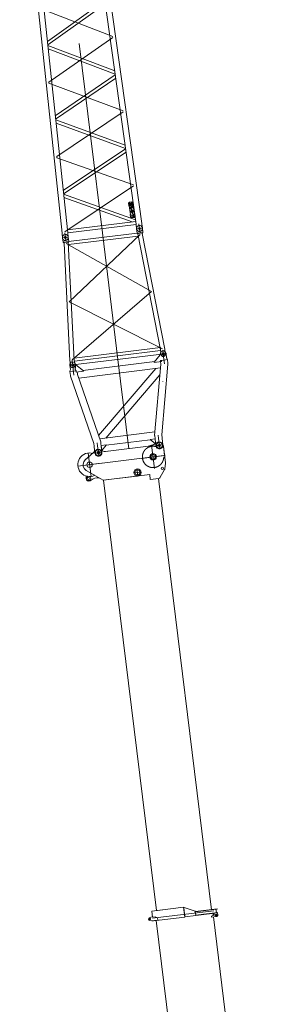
# Model space of a CAD drawing. Extents: x 22073 to 142282, y 6659 to 108851.
# Tile 66 of 68: x 120857 to 126696, y 53040 to 76231. Entities that reach past the tile are written whole.
import ezdxf

# ---------------------------------------------------------------- set-up
doc = ezdxf.new("R2010")
doc.units = 0
doc.header["$LTSCALE"] = 150
doc.header["$MEASUREMENT"] = 0
doc.linetypes.add('CENTER', pattern=[50.5, 30, -9, 2.5, -9])
doc.linetypes.add('HIDDEN', pattern=[12.6, 8.4, -4.2])
doc.layers.add('11', color=7, linetype='Continuous')

# ---------------------------------------------------------------- blocks, each defined once
blk = doc.blocks.new('*G37')
at = {"layer": '11', "color": 7, "linetype": 'Continuous', "lineweight": 9}
for p, q in [((122744, 66104), (122826, 66069)), ((122826, 66069), (122744, 66104)), ((122878, 66062), (123954, 66194)), ((123983, 66204), (124116, 66278)), ((124084, 66260), (124116, 66278)), ((124226, 66238), (124248, 66183)), ((124226, 66238), (124237, 66211)), ((124237, 66211), (124248, 66183)), ((124248, 66183), (124296, 65791)), ((124248, 66183), (124249, 66179)), ((124275, 65964), (124249, 66179)), ((122403, 65866), (122661, 66091)), ((122440, 65898), (122410, 65872)), ((122916, 66067), (122878, 66062)), ((124271, 65636), (124164, 65444)), ((124297, 65779), (124279, 65657)), ((122425, 65425), (122426, 65483)), ((122770, 65419), (122428, 65614)), ((122586, 65416), (122516, 65373)), ((122825, 65388), (122770, 65419)), ((123923, 65517), (122825, 65382)), ((122833, 65383), (123081, 65414)), ((123087, 65414), (123081, 65414)), ((123162, 65424), (123420, 65455)), ((123613, 65479), (123166, 65424)), ((123626, 65481), (123420, 65455)), ((123619, 65483), (123612, 65485)), ((123923, 65517), (123924, 65510)), ((123937, 65401), (123923, 65517)), ((124136, 65425), (123937, 65401)), ((125376, 55268), (124129, 65424)), ((122825, 65382), (122825, 65388)), ((124079, 55252), (122835, 65384))]:
    blk.add_line(p, q, dxfattribs=at)
at = {"layer": '11', "color": 7, "linetype": 'CENTER', "lineweight": 9}
for p, q in [((123968, 66208), (124036, 65657)), ((122230, 65715), (124252, 65964)), ((122471, 66024), (122539, 65474)), ((124277, 65967), (123727, 65899)), ((122781, 65783), (122230, 65715))]:
    blk.add_line(p, q, dxfattribs=at)
at = {"layer": '11', "color": 7, "linetype": 'Continuous', "lineweight": 9}
for centre, radius in [((122713, 66032), 71), ((124153, 66208), 71), ((124153, 66208), 27.5), ((122713, 66032), 32.5), ((124002, 65933), 76), ((124002, 65933), 54.2), ((122505, 65749), 65), ((122505, 65749), 65), ((122505, 65749), 65), ((123634, 65566), 84.1), ((124219, 65665), 30), ((122485, 65424), 25.5), ((123634, 65566), 61)]:
    blk.add_circle(centre, radius, dxfattribs=at)
at = {"layer": '11', "color": 7, "linetype": 'HIDDEN', "lineweight": 9}
blk.add_circle((124002, 65933), 252, dxfattribs=at)
at = {"layer": '11', "color": 7, "linetype": 'Continuous', "lineweight": 9}
for centre, radius, start, end in [((122713, 66032), 79, 66.8196, 131.0911), ((122713, 66032), 79, 66.8347, 131.0782), ((124002, 65933), 277, 91.3925, 114.2619), ((123944, 66273), 80, -83, -60.6137), ((124153, 66208), 79, 22.348, 117.6452), ((122505, 65749), 278, 72.7507, -63.6731), ((122505, 65749), 155, 131.0912, -140.4797), ((122866, 66161), 100, -113.1654, -83.0008), ((122866, 66161), 100, -113.1665, -83.0007), ((124002, 65933), 277, -0.7074, 14.7114), ((122505, 65749), 155, -140.4819, -119.7205), ((124219, 65665), 60, -29.3412, -8.4171), ((124236, 65784), 60.5, -3.9986, 7.0024), ((122485, 65424), 60, 178.8725, -58.3054), ((122485, 65424), 50, 101.0495, 71.7078), ((122681, 65263), 180, 60.282, 121.6864), ((124131, 65462), 37, -83, -29.3488)]:
    blk.add_arc(centre, radius, start, end, dxfattribs=at)
blk = doc.blocks.new('*G36')
at = {"layer": '11', "color": 7, "linetype": 'CENTER', "lineweight": 9}
for p, q in [((122705, 66102), (122723, 65956)), ((124208, 66215), (124082, 66200)), ((124144, 66279), (124161, 66138)), ((122794, 66041), (122643, 66023)), ((123623, 65653), (123644, 65486)), ((123679, 65572), (123577, 65559))]:
    blk.add_line(p, q, dxfattribs=at)
at = {"color": 7, "linetype": 'Continuous', "lineweight": 9}
blk.add_blockref('*G37', (0, 0), dxfattribs=at)
blk = doc.blocks.new('*G39')
at = {"layer": '11', "color": 7, "linetype": 'Continuous', "lineweight": 9}
for p, q in [((123970, 55234), (124349, 55281)), ((123987, 55094), (123970, 55234)), ((125435, 55245), (123985, 55067)), ((124079, 55248), (124079, 55252)), ((124723, 55327), (124110, 55251)), ((124352, 55281), (124723, 55327)), ((124723, 55327), (124751, 55094)), ((124723, 55327), (124735, 55323)), ((124724, 55313), (124723, 55323)), ((124724, 55313), (124749, 55108)), ((124997, 55232), (124735, 55323)), ((125010, 55130), (124997, 55232)), ((124997, 55232), (125004, 55228)), ((125004, 55222), (124998, 55221)), ((125004, 55222), (124998, 55221)), ((124998, 55221), (125008, 55140)), ((125004, 55228), (125510, 55290)), ((125494, 55282), (125004, 55222)), ((125245, 55252), (125004, 55222)), ((125521, 55203), (125008, 55140)), ((125009, 55134), (125522, 55197)), ((125484, 55281), (125405, 55271)), ((125415, 55190), (125494, 55200)), ((125436, 55186), (125522, 55197)), ((125465, 55279), (125484, 55281)), ((125494, 55200), (125475, 55197)), ((125484, 55281), (125494, 55200)), ((125494, 55200), (125484, 55281)), ((125511, 55284), (125494, 55282)), ((125510, 55290), (125511, 55284)), ((125522, 55197), (125521, 55203)), ((125522, 55197), (125528, 55147)), ((123917, 55077), (123948, 55089)), ((123958, 55010), (123924, 55015)), ((123948, 55089), (124052, 55102)), ((123958, 55004), (124114, 55023)), ((123958, 55010), (123958, 55004)), ((123999, 55002), (123998, 55009)), ((124009, 55003), (123999, 55002)), ((124751, 55094), (124009, 55003)), ((124052, 55102), (124107, 55079)), ((125342, 44724), (124078, 55012)), ((124107, 55079), (124113, 55029)), ((124114, 55023), (124113, 55029)), ((124749, 55108), (124751, 55098)), ((124751, 55098), (125010, 55130)), ((125008, 55140), (125014, 55141)), ((125014, 55141), (125255, 55170)), ((125381, 55116), (125435, 55137)), ((125383, 55092), (125381, 55116)), ((125496, 55106), (125383, 55092)), ((125416, 55184), (125422, 55132)), ((125427, 55098), (126696, 44759)), ((125441, 55148), (125436, 55186))]:
    blk.add_line(p, q, dxfattribs=at)
for centre, radius in [((123929, 55047), 15.5), ((125491, 55143), 22.3), ((125491, 55143), 15)]:
    blk.add_circle(centre, radius, dxfattribs=at)
for centre, radius, start, end in [((123929, 55047), 32.5, 111.8706, -97.8699), ((125431, 55147), 10, -68.0017, 6.9982), ((125491, 55143), 37, -83, 7.0035)]:
    blk.add_arc(centre, radius, start, end, dxfattribs=at)
blk = doc.blocks.new('*G44')
at = {"layer": '11', "color": 7, "linetype": 'Continuous', "lineweight": 9}
for p, q in [((122012, 71003), (123624, 71201)), ((123614, 71311), (123615, 71306)), ((123615, 71306), (123627, 71206)), ((123627, 71206), (123761, 71222)), ((123627, 71206), (123635, 71207)), ((123644, 71185), (123627, 71206)), ((123657, 71198), (123644, 71185)), ((123734, 71208), (123657, 71198)), ((123746, 71192), (123734, 71208)), ((123746, 71192), (123761, 71219)), ((123749, 71322), (123748, 71327)), ((123761, 71219), (123749, 71322)), ((121868, 71091), (121867, 71096)), ((121880, 70988), (121868, 71091)), ((121879, 71004), (121878, 71009)), ((122014, 71008), (121880, 70992)), ((121902, 70965), (121880, 70988)), ((121902, 70965), (121910, 70984)), ((122041, 68199), (121902, 70965)), ((121910, 70984), (121987, 70993)), ((121987, 70993), (122003, 70984)), ((122001, 71113), (122002, 71108)), ((122002, 71108), (122014, 71008)), ((122003, 70984), (122014, 71008)), ((122003, 70984), (122144, 68207)), ((123654, 71134), (122005, 70932)), ((122014, 71008), (122006, 71007)), ((122013, 71020), (122012, 71026)), ((123644, 71185), (124179, 68457)), ((124281, 68474), (123746, 71192)), ((122139, 68258), (124180, 68509)), ((124178, 68438), (122148, 68189)), ((124180, 68509), (124178, 68438)), ((124179, 68457), (124179, 68436)), ((124190, 68344), (124179, 68436)), ((124230, 68449), (124247, 68312)), ((124283, 68449), (124281, 68474)), ((124283, 68449), (124294, 68356)), ((122045, 68174), (122041, 68199)), ((122144, 68207), (122149, 68187)), ((122160, 68094), (122149, 68187)), ((122045, 68174), (122056, 68082))]:
    blk.add_line(p, q, dxfattribs=at)
at = {"layer": '11', "color": 7, "linetype": 'CENTER', "lineweight": 9}
for p, q in [((123174, 68229), (122808, 71207)), ((123615, 71306), (123749, 71322)), ((123625, 71218), (123625, 71224)), ((123691, 71242), (123668, 71425)), ((123759, 71240), (123760, 71229)), ((122001, 71108), (121869, 71091)), ((121944, 71028), (121926, 71170)), ((122022, 69589), (123694, 71174)), ((121955, 70961), (123963, 69827)), ((123963, 69827), (122094, 68219)), ((124225, 68479), (122022, 69589)), ((122095, 68192), (122115, 68036)), ((122150, 68176), (122149, 68187)), ((124286, 68366), (124194, 68354)), ((122045, 68174), (122046, 68164)), ((122055, 68092), (122159, 68104))]:
    blk.add_line(p, q, dxfattribs=at)
at = {"layer": '11', "color": 7, "linetype": 'HIDDEN', "lineweight": 9}
for p, q in [((123734, 71208), (123657, 71198)), ((121910, 70984), (121987, 70993))]:
    blk.add_line(p, q, dxfattribs=at)
at = {"layer": '11', "color": 7, "linetype": 'Continuous', "lineweight": 9}
for centre, radius in [((123682, 71314), 25), ((121935, 71099), 25), ((124241, 68360), 27.5), ((122107, 68098), 27.5)]:
    blk.add_circle(centre, radius, dxfattribs=at)
for centre, radius, start, end in [((123681, 71319), 67.5, 97, -173), ((123681, 71319), 67.5, 7, 97), ((121934, 71104), 67.5, 97, -173), ((121934, 71104), 67.5, 7, 97), ((124242, 68350), 52.5, -173, 7), ((122108, 68088), 52.5, -173, 7)]:
    blk.add_arc(centre, radius, start, end, dxfattribs=at)
blk = doc.blocks.new('*G54')
at = {"layer": '11', "color": 7, "linetype": 'CENTER', "lineweight": 9}
for p, q in [((122116, 68026), (122093, 68209)), ((122107, 68098), (124271, 68364)), ((123174, 68229), (123433, 66120)), ((124270, 68124), (124236, 68398)), ((122040, 68090), (122174, 68106)), ((122173, 68106), (122041, 68090)), ((122121, 67987), (122107, 68098)), ((122136, 67862), (122120, 67991)), ((124133, 66365), (124124, 66444)), ((124133, 66369), (124153, 66208)), ((122694, 66188), (122684, 66268)), ((122694, 66192), (122713, 66031)), ((124242, 66219), (124063, 66197)), ((124153, 66208), (124163, 66119)), ((122803, 66042), (122624, 66020)), ((122713, 66031), (122724, 65942))]:
    blk.add_line(p, q, dxfattribs=at)
at = {"layer": '11', "color": 7, "linetype": 'Continuous', "lineweight": 9}
for p, q in [((124040, 68180), (122345, 67972)), ((124166, 68341), (124029, 68166)), ((124175, 68342), (124166, 68341)), ((124173, 68357), (124174, 68352)), ((124174, 68352), (124176, 68343)), ((124342, 68224), (124198, 68206)), ((124201, 68177), (124198, 68206)), ((124308, 68368), (124307, 68373)), ((124320, 68270), (124308, 68368)), ((124320, 68270), (124326, 68257)), ((124326, 68257), (124342, 68224)), ((124342, 68224), (124354, 68132)), ((122040, 68090), (122039, 68095)), ((122052, 67991), (122040, 68090)), ((122050, 67978), (122041, 67942)), ((122041, 67942), (122186, 67959)), ((122050, 67978), (122052, 67991)), ((122186, 67959), (122163, 67992)), ((122173, 68111), (122174, 68106)), ((122174, 68106), (122175, 68101)), ((122174, 68106), (122176, 68097)), ((122174, 68028), (122175, 68097)), ((122175, 68023), (122174, 68028)), ((122175, 68097), (122184, 68098)), ((122184, 68098), (122359, 67961)), ((122190, 67930), (122186, 67959)), ((122361, 67951), (122190, 67930)), ((122249, 67791), (124177, 68028)), ((122359, 67961), (122361, 67951)), ((122716, 66434), (124065, 68014)), ((124029, 68166), (124031, 68157)), ((124031, 68157), (124201, 68177)), ((124185, 68116), (124038, 66434)), ((124184, 68129), (124179, 68175)), ((124185, 68116), (124184, 68129)), ((124209, 66453), (124354, 68119)), ((124354, 68132), (124354, 68119)), ((122041, 67942), (122053, 67850)), ((122056, 67836), (122053, 67850)), ((122056, 67836), (122602, 66248)), ((122217, 67888), (122212, 67933)), ((122217, 67888), (122220, 67874)), ((122767, 66285), (122221, 67874)), ((124163, 67869), (122889, 66378)), ((124229, 66683), (124229, 66683)), ((124046, 66520), (122742, 66360)), ((122893, 66208), (123937, 66337)), ((124050, 66360), (123931, 66345)), ((123931, 66345), (123932, 66340)), ((123932, 66340), (124059, 66240)), ((124049, 66359), (124040, 66437)), ((124070, 66197), (124050, 66360)), ((124207, 66453), (124216, 66380)), ((124217, 66366), (124216, 66380)), ((124217, 66366), (124236, 66217)), ((122602, 66248), (122610, 66183)), ((122612, 66169), (122610, 66183)), ((122631, 66020), (122612, 66169)), ((122774, 66230), (122767, 66285)), ((122777, 66204), (122774, 66230)), ((122776, 66203), (122895, 66218)), ((122791, 66084), (122776, 66203)), ((122778, 66189), (122796, 66040)), ((122896, 66213), (122796, 66085)), ((122895, 66218), (122896, 66213)), ((124059, 66240), (124064, 66241)), ((122796, 66085), (122791, 66084))]:
    blk.add_line(p, q, dxfattribs=at)
at = {"layer": '11', "color": 7, "linetype": 'HIDDEN', "lineweight": 9}
for p, q in [((124198, 68206), (124175, 68203)), ((124179, 68175), (124175, 68204)), ((122157, 67999), (122154, 68004)), ((124234, 67707), (124234, 67702))]:
    blk.add_line(p, q, dxfattribs=at)
at = {"layer": '11', "color": 7, "linetype": 'Continuous', "lineweight": 9}
for centre, radius in [((124241, 68360), 25), ((122107, 68098), 25), ((124153, 66208), 27.5), ((122713, 66031), 32.5)]:
    blk.add_circle(centre, radius, dxfattribs=at)
for centre, radius, start, end in [((124240, 68365), 67.5, 97.0009, -173.0017), ((124240, 68365), 67.3, 6.9918, 97.0032), ((122106, 68103), 67.5, 97.0009, -172.993), ((122106, 68103), 67.5, 7.011, 97.0032), ((122141, 68038), 37.3, -68.5649, -23.6582), ((124153, 66207), 83.5, -172.9954, 7.0048), ((122714, 66030), 83.5, -172.9954, 6.9965)]:
    blk.add_arc(centre, radius, start, end, dxfattribs=at)
at = {"layer": '11', "color": 7, "linetype": 'HIDDEN', "lineweight": 9}
for centre, start, end in [((124241, 68355), -172.9892, -165.4283), ((122108, 68093), -0.5643, 7.0109)]:
    blk.add_arc(centre, 67.5, start, end, dxfattribs=at)
blk = doc.blocks.new('*G55')
at = {"layer": '11', "color": 7, "linetype": 'Continuous', "lineweight": 9}
for p, q in [((122299, 80746), (122299, 80751)), ((122310, 80663), (122299, 80746)), ((122433, 80762), (122433, 80767)), ((122446, 80663), (122433, 80762)), ((120873, 80469), (120860, 80569)), ((120871, 80481), (120870, 80487)), ((121005, 80502), (120994, 80585)), ((121005, 80502), (121004, 80504)), ((121981, 71281), (121004, 80502)), ((121004, 80502), (121005, 80502)), ((121005, 80502), (122310, 80662)), ((121005, 80502), (121005, 80502)), ((122310, 80662), (122328, 80665)), ((122310, 80663), (122310, 80664)), ((122310, 80662), (122310, 80663)), ((122328, 80665), (122400, 80145)), ((122444, 80675), (122444, 80680)), ((122446, 80652), (122446, 80663)), ((123734, 71433), (122446, 80652)), ((122564, 80470), (122449, 80631)), ((122514, 80540), (122506, 80534)), ((122506, 80534), (122565, 80453)), ((122518, 80543), (122514, 80540)), ((122620, 80487), (122518, 80543)), ((122560, 80476), (122578, 80450)), ((120875, 80459), (120873, 80469)), ((121855, 71202), (120875, 80459)), ((122479, 80416), (122497, 80391)), ((122512, 80343), (122512, 80317)), ((122513, 80176), (122512, 80317)), ((122565, 80453), (122572, 80452)), ((122572, 80452), (122578, 80451)), ((122604, 80334), (122604, 80281)), ((122604, 80281), (122628, 80281)), ((122614, 80317), (122614, 80343)), ((122614, 80317), (122616, 79435)), ((122628, 80281), (122644, 80302)), ((122401, 80139), (121060, 79974)), ((121138, 79233), (122305, 80127)), ((122388, 80103), (121147, 79152)), ((122384, 80137), (122384, 80137)), ((122384, 80137), (123602, 71417)), ((122400, 80145), (122401, 80139)), ((121059, 79980), (121059, 79980)), ((121149, 79132), (122609, 78524)), ((122620, 78443), (121157, 79053)), ((121324, 77476), (122623, 78425)), ((122634, 78346), (121333, 77396)), ((121335, 77379), (122853, 76775)), ((122865, 76695), (121343, 77300)), ((122867, 76679), (121510, 75720)), ((121519, 75641), (122878, 76601)), ((123098, 75026), (121521, 75625)), ((121529, 75547), (123109, 74947)), ((123111, 74932), (121696, 73964)), ((121705, 73885), (123122, 74855)), ((121706, 73872), (123342, 73277)), ((123353, 73198), (121714, 73794)), ((123355, 73186), (121882, 72208)), ((121891, 72130), (123366, 73109)), ((123588, 71517), (121892, 72118)), ((121900, 72041), (123512, 71469)), ((123444, 71935), (123423, 71907)), ((123423, 71907), (123429, 71857)), ((123498, 71912), (123443, 71906)), ((123449, 71900), (123443, 71905)), ((123443, 71905), (123444, 71895)), ((123503, 71943), (123444, 71935)), ((123444, 71895), (123514, 71904)), ((123490, 71931), (123484, 71923)), ((123484, 71923), (123498, 71912)), ((123513, 71914), (123490, 71931)), ((123501, 71892), (123490, 71891)), ((123532, 71922), (123503, 71943)), ((123514, 71904), (123513, 71914)), ((123538, 71873), (123532, 71922)), ((123429, 71857), (123441, 71849)), ((123441, 71849), (123469, 71646)), ((123455, 71878), (123448, 71872)), ((123448, 71872), (123458, 71873)), ((123459, 71869), (123448, 71868)), ((123457, 71864), (123448, 71868)), ((123510, 71833), (123454, 71826)), ((123460, 71821), (123454, 71825)), ((123454, 71825), (123455, 71815)), ((123455, 71815), (123525, 71825)), ((123469, 71789), (123460, 71788)), ((123460, 71788), (123461, 71778)), ((123471, 71888), (123461, 71887)), ((123461, 71778), (123471, 71779)), ((123462, 71877), (123472, 71878)), ((123473, 71868), (123463, 71867)), ((123465, 71857), (123475, 71858)), ((123477, 71808), (123467, 71807)), ((123473, 71803), (123467, 71807)), ((123467, 71807), (123469, 71789)), ((123477, 71720), (123470, 71713)), ((123470, 71713), (123480, 71715)), ((123471, 71779), (123471, 71777)), ((123471, 71777), (123481, 71778)), ((123481, 71711), (123471, 71710)), ((123479, 71706), (123471, 71709)), ((123477, 71876), (123488, 71877)), ((123488, 71874), (123477, 71872)), ((123527, 71810), (123477, 71808)), ((123478, 71798), (123528, 71800)), ((123479, 71791), (123478, 71798)), ((123489, 71792), (123479, 71791)), ((123481, 71781), (123491, 71782)), ((123481, 71778), (123481, 71781)), ((123493, 71730), (123483, 71729)), ((123485, 71719), (123494, 71720)), ((123496, 71710), (123486, 71709)), ((123487, 71699), (123497, 71700)), ((123491, 71782), (123489, 71792)), ((123492, 71881), (123502, 71882)), ((123503, 71873), (123493, 71871)), ((123503, 71767), (123493, 71765)), ((123499, 71756), (123493, 71765)), ((123493, 71765), (123495, 71745)), ((123494, 71861), (123505, 71863)), ((123501, 71852), (123495, 71844)), ((123495, 71844), (123510, 71833)), ((123495, 71745), (123506, 71747)), ((123499, 71718), (123510, 71719)), ((123511, 71715), (123500, 71714)), ((123524, 71835), (123501, 71852)), ((123506, 71747), (123503, 71767)), ((123514, 71687), (123504, 71686)), ((123511, 71677), (123504, 71686)), ((123504, 71686), (123507, 71666)), ((123507, 71880), (123517, 71881)), ((123517, 71878), (123507, 71876)), ((123507, 71666), (123517, 71667)), ((123523, 71734), (123513, 71733)), ((123514, 71723), (123524, 71724)), ((123517, 71667), (123514, 71687)), ((123525, 71714), (123516, 71713)), ((123517, 71703), (123527, 71704)), ((123525, 71825), (123524, 71835)), ((123528, 71800), (123527, 71810)), ((123529, 71722), (123539, 71723)), ((123530, 71861), (123538, 71873)), ((123559, 71658), (123530, 71861)), ((123540, 71719), (123530, 71718)), ((121981, 71281), (123593, 71479)), ((123469, 71646), (123461, 71634)), ((123461, 71634), (123467, 71585)), ((123467, 71585), (123496, 71564)), ((123537, 71635), (123482, 71628)), ((123488, 71623), (123482, 71627)), ((123482, 71627), (123483, 71617)), ((123483, 71617), (123553, 71627)), ((123543, 71595), (123488, 71589)), ((123493, 71583), (123488, 71588)), ((123488, 71588), (123489, 71578)), ((123489, 71578), (123558, 71588)), ((123496, 71564), (123556, 71571)), ((123529, 71654), (123523, 71646)), ((123523, 71646), (123537, 71635)), ((123534, 71614), (123528, 71606)), ((123528, 71606), (123543, 71595)), ((123552, 71637), (123529, 71654)), ((123557, 71597), (123534, 71614)), ((123553, 71627), (123552, 71637)), ((123556, 71571), (123577, 71600)), ((123558, 71588), (123557, 71597)), ((123571, 71650), (123559, 71658)), ((123577, 71600), (123571, 71650)), ((123734, 71433), (123737, 71422)), ((121855, 71202), (121856, 71191)), ((121990, 71212), (121981, 71281)), ((123602, 71410), (121990, 71212)), ((121990, 71212), (121990, 71207)), ((121990, 71207), (122002, 71108)), ((123602, 71417), (123603, 71405)), ((123603, 71405), (123615, 71306)), ((123615, 71306), (123614, 71311)), ((123615, 71306), (123615, 71301)), ((123737, 71422), (123749, 71322)), ((123749, 71322), (123748, 71327)), ((123749, 71322), (123749, 71317)), ((121856, 71191), (121868, 71091))]:
    blk.add_line(p, q, dxfattribs=at)
at = {"layer": '11', "color": 7, "linetype": 'CENTER', "lineweight": 9}
for p, q in [((122432, 80762), (122300, 80746)), ((122358, 80825), (122356, 80837)), ((122366, 80754), (122358, 80825)), ((122380, 80643), (122366, 80754)), ((120994, 80586), (120860, 80569)), ((120936, 80505), (120914, 80688)), ((122808, 71207), (121647, 80666)), ((122552, 80472), (122574, 80298)), ((122563, 80385), (122660, 80397)), ((121041, 79988), (120989, 80011)), ((122564, 79327), (121059, 79980)), ((122566, 79316), (122564, 79327)), ((122567, 79304), (122566, 79316)), ((121174, 78268), (122567, 79304)), ((121175, 78256), (121174, 78268)), ((121175, 78256), (121176, 78244)), ((121176, 78244), (122808, 77580)), ((122811, 77556), (121360, 76514)), ((121360, 76514), (121361, 76502)), ((121361, 76502), (121362, 76490)), ((121362, 76490), (123052, 75833)), ((123055, 75809), (121545, 74759)), ((121545, 74759), (121547, 74747)), ((121547, 74747), (121548, 74735)), ((121548, 74735), (123296, 74086)), ((121731, 73005), (123300, 74062)), ((121732, 72993), (121731, 73005)), ((121732, 72993), (121734, 72981)), ((121734, 72981), (123540, 72338)), ((121918, 71238), (123544, 72315)), ((121944, 71027), (121921, 71210)), ((123749, 71322), (123615, 71306)), ((123695, 71203), (123670, 71413)), ((121869, 71091), (122001, 71108)), ((121926, 71170), (121925, 71182))]:
    blk.add_line(p, q, dxfattribs=at)
at = {"layer": '11', "color": 7, "linetype": 'Continuous', "lineweight": 9}
for points in [[(122300, 80741), (122300, 80740), (122300, 80739), (122300, 80738), (122301, 80737), (122301, 80736), (122301, 80735), (122301, 80735), (122301, 80734), (122301, 80733), (122301, 80732)], [(123490, 71891), (123489, 71891), (123489, 71891), (123488, 71891), (123487, 71890), (123486, 71890), (123485, 71889), (123485, 71889), (123484, 71888), (123483, 71888), (123482, 71887)], [(123517, 71881), (123516, 71883), (123515, 71885), (123514, 71887), (123512, 71889), (123511, 71890), (123509, 71891), (123507, 71892), (123505, 71892), (123503, 71893), (123501, 71892)], [(123461, 71887), (123459, 71887), (123457, 71886), (123455, 71885), (123453, 71883), (123451, 71882), (123450, 71880), (123449, 71878), (123448, 71876), (123448, 71874), (123448, 71872)], [(123458, 71873), (123458, 71874), (123458, 71874), (123459, 71875), (123459, 71875), (123459, 71876), (123460, 71876), (123460, 71876), (123461, 71877), (123462, 71877), (123462, 71877)], [(123463, 71867), (123463, 71867), (123462, 71867), (123462, 71867), (123461, 71867), (123461, 71868), (123460, 71868), (123460, 71868), (123459, 71868), (123459, 71869), (123459, 71869)], [(123483, 71729), (123481, 71728), (123479, 71727), (123477, 71726), (123475, 71725), (123474, 71723), (123472, 71722), (123471, 71720), (123471, 71718), (123470, 71716), (123470, 71713)], [(123472, 71878), (123473, 71878), (123473, 71878), (123474, 71878), (123474, 71878), (123475, 71878), (123475, 71878), (123476, 71877), (123476, 71877), (123477, 71876), (123477, 71876)], [(123477, 71872), (123477, 71872), (123477, 71871), (123477, 71871), (123476, 71870), (123476, 71870), (123476, 71869), (123475, 71869), (123474, 71869), (123474, 71869), (123473, 71868)], [(123475, 71858), (123476, 71859), (123477, 71859), (123477, 71859), (123478, 71859), (123479, 71860), (123480, 71860), (123481, 71861), (123481, 71861), (123482, 71862), (123483, 71862)], [(123480, 71715), (123480, 71715), (123481, 71716), (123481, 71716), (123481, 71717), (123482, 71717), (123482, 71718), (123483, 71718), (123483, 71718), (123484, 71718), (123485, 71719)], [(123486, 71709), (123485, 71709), (123485, 71709), (123484, 71709), (123484, 71709), (123483, 71709), (123483, 71709), (123482, 71710), (123482, 71710), (123481, 71710), (123481, 71711)], [(123488, 71877), (123488, 71878), (123488, 71878), (123488, 71879), (123489, 71879), (123489, 71880), (123490, 71880), (123490, 71881), (123491, 71881), (123491, 71881), (123492, 71881)], [(123493, 71871), (123493, 71871), (123492, 71871), (123491, 71871), (123491, 71872), (123490, 71872), (123490, 71872), (123489, 71872), (123489, 71873), (123489, 71873), (123488, 71874)], [(123494, 71720), (123495, 71720), (123495, 71720), (123496, 71720), (123497, 71720), (123497, 71719), (123498, 71719), (123498, 71719), (123499, 71718), (123499, 71718), (123499, 71718)], [(123500, 71714), (123500, 71713), (123499, 71713), (123499, 71712), (123499, 71712), (123498, 71711), (123498, 71711), (123497, 71711), (123497, 71710), (123496, 71710), (123496, 71710)], [(123497, 71700), (123498, 71700), (123499, 71700), (123500, 71701), (123501, 71701), (123501, 71701), (123502, 71702), (123503, 71702), (123504, 71703), (123504, 71703), (123505, 71704)], [(123502, 71882), (123502, 71882), (123503, 71882), (123503, 71882), (123504, 71882), (123504, 71882), (123505, 71882), (123505, 71881), (123506, 71881), (123506, 71881), (123507, 71880)], [(123507, 71876), (123507, 71876), (123507, 71875), (123506, 71875), (123506, 71874), (123506, 71874), (123505, 71873), (123505, 71873), (123504, 71873), (123504, 71873), (123503, 71873)], [(123505, 71863), (123507, 71863), (123509, 71864), (123511, 71865), (123512, 71866), (123514, 71868), (123515, 71869), (123516, 71871), (123517, 71873), (123517, 71876), (123517, 71878)], [(123513, 71733), (123512, 71733), (123511, 71732), (123510, 71732), (123509, 71732), (123508, 71731), (123508, 71731), (123507, 71731), (123506, 71730), (123505, 71730), (123505, 71729)], [(123510, 71719), (123510, 71719), (123510, 71720), (123511, 71721), (123511, 71721), (123512, 71721), (123512, 71722), (123513, 71722), (123513, 71722), (123514, 71723), (123514, 71723)], [(123516, 71713), (123515, 71713), (123514, 71713), (123514, 71713), (123513, 71713), (123513, 71713), (123512, 71714), (123512, 71714), (123511, 71714), (123511, 71715), (123511, 71715)], [(123539, 71723), (123538, 71725), (123538, 71727), (123536, 71729), (123535, 71730), (123533, 71732), (123531, 71733), (123529, 71733), (123527, 71734), (123525, 71734), (123523, 71734)], [(123524, 71724), (123525, 71724), (123525, 71724), (123526, 71724), (123526, 71724), (123527, 71724), (123527, 71723), (123528, 71723), (123528, 71723), (123529, 71722), (123529, 71722)], [(123530, 71718), (123529, 71717), (123529, 71717), (123529, 71716), (123528, 71716), (123528, 71715), (123528, 71715), (123527, 71715), (123527, 71714), (123526, 71714), (123525, 71714)], [(123527, 71704), (123529, 71705), (123531, 71705), (123533, 71706), (123535, 71708), (123536, 71709), (123537, 71711), (123538, 71713), (123539, 71715), (123540, 71717), (123540, 71719)]]:
    blk.add_lwpolyline(points, dxfattribs=at)
for centre, radius in [((122366, 80754), 27.5), ((120927, 80577), 32.5), ((122563, 80386), 66.5), ((123682, 71314), 25), ((121935, 71099), 25)]:
    blk.add_circle(centre, radius, dxfattribs=at)
for centre, radius, start, end in [((122366, 80759), 67.5, 97, -172.9974), ((122366, 80759), 67.5, 7, 97), ((120927, 80582), 67.5, 97, -168.7646), ((120927, 80582), 67.5, 7, 97.0181), ((122563, 80386), 116, -45.8486, 60.8203), ((122563, 80386), 66.5, -39.639, 76.5454), ((122563, 80386), 66.5, -51.4653, -39.6361), ((123463, 71872), 15, -164.2984, -83.0021), ((123473, 71873), 15, 64.2667, 96.9992), ((123485, 71714), 15, -164.2967, -83.0021), ((123480, 71890), 3, -115.722, -48.2762), ((123485, 71860), 3.01, 64.229, 131.7717), ((123492, 71876), 15, -115.7206, -83.0008), ((123495, 71715), 15, 64.292, 96.9992), ((123503, 71731), 3, -115.722, -48.2762), ((123507, 71702), 3, 64.2639, 131.7717), ((123515, 71718), 15, -115.7277, -83.0008), ((123682, 71309), 67.5, -173, -165.4293), ((123682, 71309), 67.5, -173, -83.0052), ((123682, 71309), 67.5, -83, 6.9948), ((123682, 71309), 67.5, -0.5682, 7.0021), ((121935, 71094), 67.5, -177.2406, -83.0052), ((121935, 71094), 67.5, -83, 6.9948)]:
    blk.add_arc(centre, radius, start, end, dxfattribs=at)

msp = doc.modelspace()

# ---------------------------------------------------------------- block references
at = {"color": 7, "linetype": 'Continuous', "lineweight": 9}
for name in ['*G55', '*G44', '*G54', '*G36', '*G39']:
    msp.add_blockref(name, (0, 0), dxfattribs=at)

doc.saveas('drawing.dxf')
